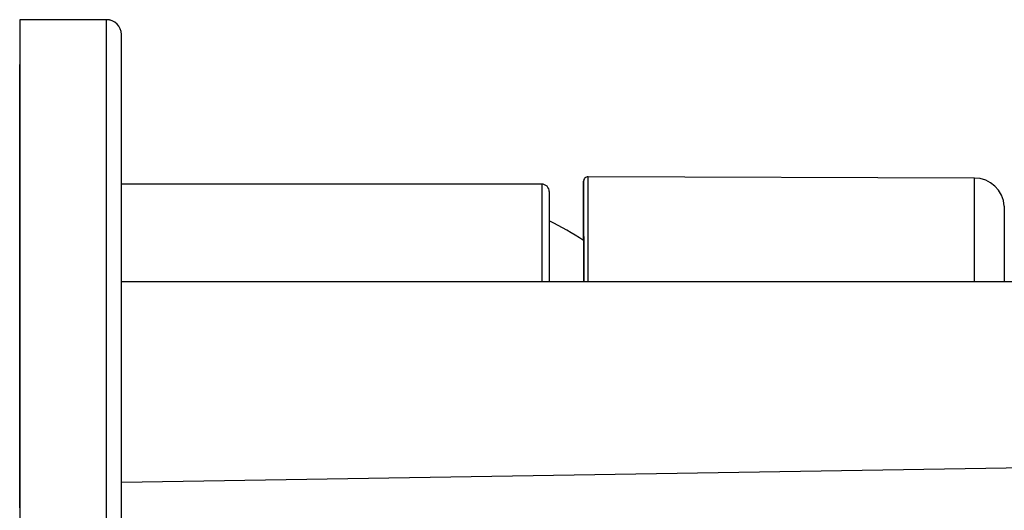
# Model space of a CAD drawing. Header units: millimetres. Extents: x -80 to 507, y -62 to 325.
# Tile 24 of 26: x 265 to 331, y 292 to 325. Entities that reach past the tile are written whole.
import ezdxf

# ---------------------------------------------------------------- set-up
doc = ezdxf.new("R2010")
doc.units = ezdxf.units.MM
doc.header["$LTSCALE"] = 23.1
doc.layers.get('0').update_dxf_attribs({"linetype": 'CONTINUOUS'})

msp = doc.modelspace()

# ---------------------------------------------------------------- linework, layer by layer
at = {"color": 7, "linetype": 'CONTINUOUS'}
for p, q in [((265.451, 324.679), (265.451, 256.678)), ((271.251, 324.679), (265.451, 324.679)), ((271.251, 324.678), (265.451, 324.678)), ((272.251, 257.678), (272.251, 323.679)), ((265.45, 321.677), (265.451, 270.13)), ((265.451, 292.029), (265.45, 321.677)), ((265.45, 321.677), (265.451, 321.677)), ((329.288, 314.087), (303.455, 314.179)), ((300.354, 313.681), (272.251, 313.68)), ((303.154, 313.225), (303.154, 313.879)), ((303.154, 313.879), (303.154, 313.225)), ((300.854, 313.181), (300.854, 311.229)), ((303.154, 309.901), (303.154, 313.225)), ((303.154, 313.225), (303.154, 309.901)), ((303.155, 307.178), (303.154, 313.225)), ((303.154, 313.225), (303.155, 307.178)), ((300.854, 311.229), (300.855, 307.178)), ((272.251, 307.178), (503.049, 307.178))]:
    msp.add_line(p, q, dxfattribs=at)
at = {"color": 9, "linetype": 'CONTINUOUS'}
for p, q in [((271.251, 256.678), (271.251, 324.679)), ((303.456, 307.178), (303.455, 314.179)), ((329.288, 307.178), (329.288, 314.087)), ((300.354, 313.681), (300.355, 307.178)), ((303.154, 313.879), (303.154, 313.879)), ((303.154, 313.879), (303.154, 313.879)), ((331.277, 312.213), (331.277, 307.178)), ((272.251, 293.756), (503.27, 297.441))]:
    msp.add_line(p, q, dxfattribs=at)
at = {"color": 7, "linetype": 'CONTINUOUS'}
for centre, radius, start, end in [((271.251, 323.679), 1, 0, 90), ((271.251, 323.678), 1, 0, 90), ((303.454, 313.879), 0.3, 89.79691, 180.00153), ((329.281, 312.087), 2, 3.59608, 89.79691), ((300.354, 313.181), 0.5, 0.00153, 90.00153), ((290.522, 290.68), 23, 56.68461, 63.30479)]:
    msp.add_arc(centre, radius, start, end, dxfattribs=at)

doc.saveas('drawing.dxf')
